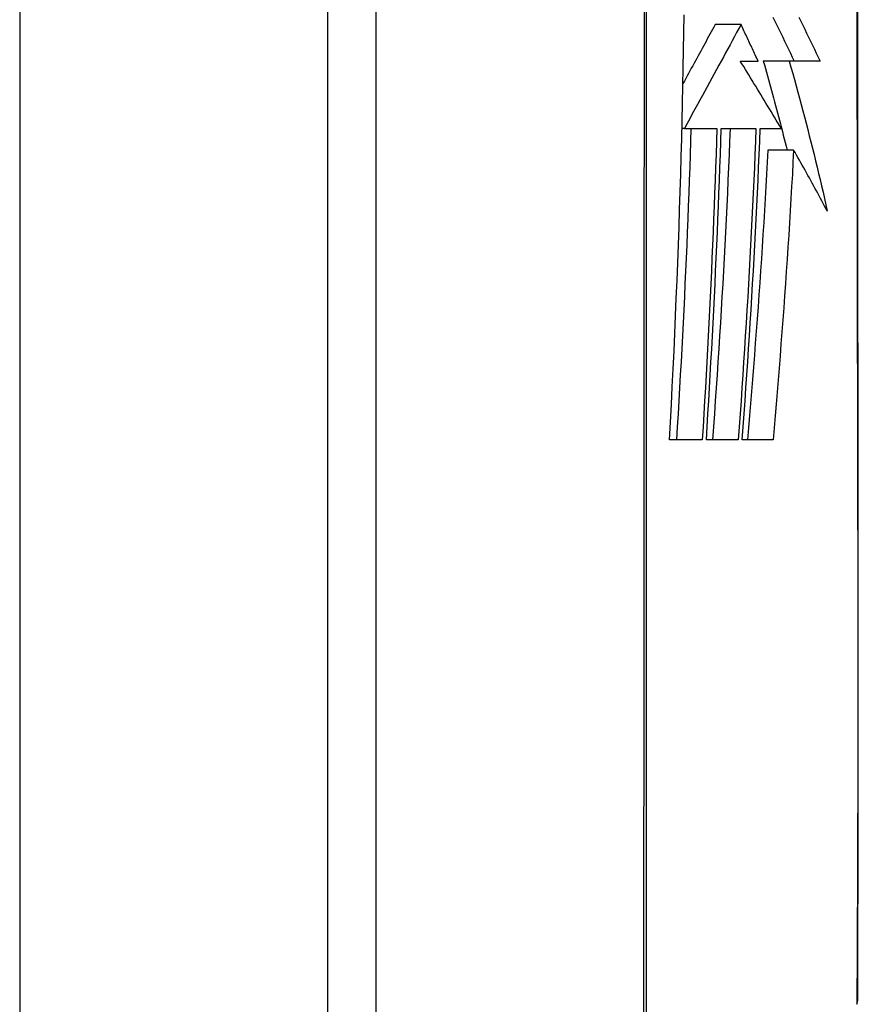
# Model space of a CAD drawing. Header units: inches. Extents: x 19 to 446, y 48 to 210.
# Tile 107 of 256: x 130.165 to 130.434, y 138.949 to 139.266. Entities that reach past the tile are written whole.
import ezdxf

# ---------------------------------------------------------------- set-up
doc = ezdxf.new("R2010")
doc.units = ezdxf.units.IN
doc.header["$MEASUREMENT"] = 0
doc.layers.add('Visible Edges(ANSI)', color=7, linetype='Continuous', lineweight=25)
doc.layers.add('Visible Tangent Edges(ANSI)', color=7, linetype='Continuous', lineweight=25)

msp = doc.modelspace()

# ---------------------------------------------------------------- linework, layer by layer
at = {"layer": 'Visible Edges(ANSI)'}
for p, q in [((130.26361, 140.63128), (130.26361, 110.91128)), ((130.27936, 138.87759), (130.27936, 139.73496)), ((130.39673, 139.26469), (130.38839, 139.26469)), ((130.39648, 139.25297), (130.40221, 139.25297)), ((130.41223, 139.25298), (130.4039, 139.25298)), ((130.42217, 139.25297), (130.41223, 139.25298)), ((130.3785, 139.23128), (130.37772, 139.23128)), ((130.3785, 139.23128), (130.3785, 139.23128)), ((130.3785, 139.23128), (130.38894, 139.23128)), ((130.39035, 139.23128), (130.40152, 139.23128)), ((130.40291, 139.23128), (130.40961, 139.23128)), ((130.41365, 139.22434), (130.40533, 139.22434)), ((130.38426, 139.13112), (130.37376, 139.13112)), ((130.39583, 139.13112), (130.38557, 139.13112)), ((130.40703, 139.13112), (130.39709, 139.13112))]:
    msp.add_line(p, q, dxfattribs=at)
at = {"layer": 'Visible Edges(ANSI)', "flags": 128}
for points in [[(130.43428, 138.95108), (130.43428, 138.95151), (130.43428, 138.9528), (130.43429, 138.95494), (130.4343, 138.95792), (130.43431, 138.96172), (130.43432, 138.96636), (130.43434, 138.97184), (130.43435, 138.97813), (130.43437, 138.98522), (130.43438, 138.9931), (130.4344, 139.00171), (130.43442, 139.01103), (130.43443, 139.02104), (130.43445, 139.03173), (130.43446, 139.0431), (130.43447, 139.05509), (130.43446, 139.06769), (130.43445, 139.08086), (130.43443, 139.09459), (130.43442, 139.1088), (130.4344, 139.1235), (130.43438, 139.13869), (130.43437, 139.15432), (130.43435, 139.17035), (130.43434, 139.1867), (130.43432, 139.20333), (130.43431, 139.22016), (130.4343, 139.23714), (130.43429, 139.25428), (130.43428, 139.2716)], [(130.37376, 139.13112), (130.37406, 139.13681), (130.37435, 139.1425), (130.37462, 139.1482), (130.3749, 139.15389), (130.37516, 139.15959), (130.37542, 139.16529), (130.37566, 139.17099), (130.3759, 139.17669), (130.37613, 139.18239), (130.37635, 139.18809), (130.37657, 139.19379), (130.37677, 139.19949), (130.37696, 139.20519), (130.37715, 139.21088), (130.37732, 139.21657), (130.37748, 139.22226), (130.37764, 139.22796), (130.37778, 139.23365), (130.37791, 139.23934), (130.37804, 139.24504), (130.37815, 139.25074), (130.37825, 139.25645), (130.37834, 139.26216), (130.37842, 139.26786)], [(130.40698, 139.26713), (130.40761, 139.26584), (130.40825, 139.26455), (130.40888, 139.26326), (130.40951, 139.26197), (130.41013, 139.26068), (130.41076, 139.2594), (130.41138, 139.25811), (130.412, 139.25682), (130.41262, 139.25554), (130.41323, 139.25426), (130.41384, 139.25298)], [(130.41531, 139.26712), (130.41595, 139.26584), (130.41658, 139.26455), (130.41721, 139.26326), (130.41784, 139.26197), (130.41847, 139.26068), (130.4191, 139.25939), (130.41972, 139.2581), (130.42033, 139.25681), (130.42095, 139.25553), (130.42156, 139.25425), (130.42217, 139.25297)], [(130.38839, 139.26469), (130.38797, 139.26392), (130.38756, 139.26316), (130.38714, 139.26239), (130.38672, 139.26162), (130.3863, 139.26085), (130.38588, 139.26007), (130.38546, 139.2593), (130.38503, 139.25852), (130.38461, 139.25775), (130.38418, 139.25697), (130.38376, 139.25619), (130.38333, 139.2554), (130.3829, 139.25462), (130.38247, 139.25383), (130.38204, 139.25303), (130.38161, 139.25224), (130.38117, 139.25144), (130.38073, 139.25063), (130.38029, 139.24983), (130.37985, 139.24901), (130.3794, 139.2482), (130.37895, 139.24738), (130.3785, 139.24655), (130.37805, 139.24572)], [(130.39673, 139.26469), (130.39603, 139.2634), (130.39532, 139.26211), (130.39462, 139.26082), (130.39391, 139.25952), (130.3932, 139.25821), (130.39249, 139.25691), (130.39177, 139.25559), (130.39105, 139.25427), (130.39032, 139.25294), (130.38959, 139.2516), (130.38885, 139.25025), (130.38811, 139.24889), (130.38736, 139.24751), (130.3866, 139.24612), (130.38584, 139.24472), (130.38506, 139.2433), (130.38428, 139.24187), (130.38349, 139.24042), (130.38268, 139.23895), (130.38187, 139.23746), (130.38105, 139.23595), (130.38021, 139.23441), (130.37936, 139.23286), (130.3785, 139.23128)], [(130.40221, 139.25297), (130.40199, 139.25346), (130.40176, 139.25394), (130.40154, 139.25443), (130.40131, 139.25492), (130.40108, 139.25541), (130.40085, 139.2559), (130.40063, 139.25639), (130.4004, 139.25688), (130.40017, 139.25737), (130.39994, 139.25786), (130.39971, 139.25835), (130.39949, 139.25884), (130.39926, 139.25932), (130.39903, 139.25981), (130.3988, 139.2603), (130.39857, 139.26079), (130.39834, 139.26128), (130.39811, 139.26177), (130.39788, 139.26226), (130.39765, 139.26274), (130.39742, 139.26323), (130.39719, 139.26372), (130.39696, 139.26421), (130.39673, 139.26469)], [(130.40961, 139.23128), (130.40907, 139.23219), (130.40854, 139.23309), (130.408, 139.234), (130.40746, 139.2349), (130.40692, 139.23581), (130.40638, 139.23672), (130.40584, 139.23762), (130.40529, 139.23853), (130.40475, 139.23944), (130.4042, 139.24035), (130.40365, 139.24125), (130.4031, 139.24216), (130.40255, 139.24307), (130.402, 139.24397), (130.40145, 139.24488), (130.4009, 139.24578), (130.40035, 139.24668), (130.39979, 139.24758), (130.39924, 139.24849), (130.39869, 139.24938), (130.39814, 139.25028), (130.39758, 139.25118), (130.39703, 139.25207), (130.39648, 139.25297)], [(130.4039, 139.25298), (130.40423, 139.25179), (130.40457, 139.25061), (130.4049, 139.24942), (130.40523, 139.24823), (130.40556, 139.24705), (130.40589, 139.24586), (130.40622, 139.24467), (130.40654, 139.24348), (130.40687, 139.24229), (130.40719, 139.2411), (130.40751, 139.2399), (130.40783, 139.23871), (130.40815, 139.23752), (130.40847, 139.23632), (130.40879, 139.23512), (130.4091, 139.23393), (130.40941, 139.23273), (130.40972, 139.23153), (130.41003, 139.23034), (130.41034, 139.22914), (130.41065, 139.22794), (130.41095, 139.22674), (130.41125, 139.22554), (130.41155, 139.22434)], [(130.41223, 139.25298), (130.41279, 139.25099), (130.41335, 139.24899), (130.4139, 139.247), (130.41445, 139.245), (130.415, 139.243), (130.41554, 139.241), (130.41608, 139.239), (130.41661, 139.23699), (130.41714, 139.23498), (130.41767, 139.23297), (130.41819, 139.23096), (130.4187, 139.22895), (130.41922, 139.22693), (130.41972, 139.22492), (130.42022, 139.2229), (130.42072, 139.22088), (130.42121, 139.21886), (130.42169, 139.21684), (130.42217, 139.21481), (130.42264, 139.21279), (130.42311, 139.21077), (130.42357, 139.20874), (130.42402, 139.20671), (130.42447, 139.20468)], [(130.38061, 139.23128), (130.38049, 139.22711), (130.38035, 139.22294), (130.38021, 139.21877), (130.38007, 139.2146), (130.37992, 139.21043), (130.37976, 139.20627), (130.37959, 139.2021), (130.37943, 139.19793), (130.37925, 139.19376), (130.37907, 139.18959), (130.37888, 139.18541), (130.37869, 139.18124), (130.37849, 139.17706), (130.37829, 139.17288), (130.37808, 139.1687), (130.37786, 139.16453), (130.37765, 139.16035), (130.37742, 139.15617), (130.37719, 139.15199), (130.37696, 139.14782), (130.37672, 139.14364), (130.37648, 139.13947), (130.37623, 139.13529), (130.37598, 139.13112)], [(130.38894, 139.23128), (130.38881, 139.22711), (130.38868, 139.22294), (130.38854, 139.21876), (130.38839, 139.21459), (130.38824, 139.21042), (130.38808, 139.20624), (130.38791, 139.20206), (130.38774, 139.19789), (130.38756, 139.19371), (130.38738, 139.18953), (130.38719, 139.18535), (130.38699, 139.18118), (130.38679, 139.177), (130.38659, 139.17282), (130.38638, 139.16865), (130.38616, 139.16448), (130.38594, 139.1603), (130.38571, 139.15613), (130.38548, 139.15196), (130.38525, 139.14779), (130.38501, 139.14362), (130.38476, 139.13945), (130.38452, 139.13528), (130.38426, 139.13112)], [(130.38557, 139.13112), (130.38583, 139.13528), (130.38608, 139.13945), (130.38633, 139.14361), (130.38658, 139.14778), (130.38682, 139.15195), (130.38705, 139.15612), (130.38728, 139.16029), (130.38751, 139.16446), (130.38773, 139.16863), (130.38794, 139.1728), (130.38815, 139.17698), (130.38836, 139.18115), (130.38856, 139.18533), (130.38875, 139.1895), (130.38894, 139.19368), (130.38912, 139.19786), (130.3893, 139.20204), (130.38947, 139.20622), (130.38963, 139.2104), (130.38979, 139.21457), (130.38994, 139.21875), (130.39008, 139.22293), (130.39022, 139.2271), (130.39035, 139.23128)], [(130.39319, 139.23128), (130.39303, 139.22711), (130.39287, 139.22294), (130.3927, 139.21877), (130.39252, 139.21461), (130.39233, 139.21044), (130.39214, 139.20627), (130.39194, 139.20211), (130.39173, 139.19794), (130.39151, 139.19377), (130.39129, 139.1896), (130.39106, 139.18542), (130.39083, 139.18125), (130.39059, 139.17707), (130.39034, 139.17289), (130.39009, 139.16872), (130.38983, 139.16454), (130.38956, 139.16036), (130.38929, 139.15618), (130.38902, 139.152), (130.38874, 139.14782), (130.38845, 139.14364), (130.38816, 139.13946), (130.38786, 139.13529), (130.38756, 139.13112)], [(130.40152, 139.23128), (130.40136, 139.22711), (130.40119, 139.22294), (130.40102, 139.21877), (130.40083, 139.21461), (130.40065, 139.21044), (130.40045, 139.20626), (130.40025, 139.20209), (130.40003, 139.19792), (130.39982, 139.19374), (130.39959, 139.18956), (130.39936, 139.18538), (130.39912, 139.1812), (130.39888, 139.17702), (130.39863, 139.17284), (130.39837, 139.16867), (130.39811, 139.16449), (130.39784, 139.16031), (130.39757, 139.15613), (130.39729, 139.15196), (130.39701, 139.14779), (130.39672, 139.14362), (130.39643, 139.13945), (130.39613, 139.13528), (130.39583, 139.13112)], [(130.39709, 139.13112), (130.3974, 139.13529), (130.39771, 139.13946), (130.39801, 139.14364), (130.3983, 139.14782), (130.39859, 139.152), (130.39887, 139.15618), (130.39915, 139.16036), (130.39943, 139.16454), (130.39969, 139.16872), (130.39996, 139.1729), (130.40021, 139.17708), (130.40046, 139.18126), (130.4007, 139.18543), (130.40094, 139.1896), (130.40117, 139.19377), (130.40139, 139.19794), (130.40161, 139.20211), (130.40181, 139.20628), (130.40202, 139.21044), (130.40221, 139.21461), (130.4024, 139.21877), (130.40257, 139.22294), (130.40275, 139.22711), (130.40291, 139.23128)], [(130.40533, 139.22434), (130.40513, 139.22044), (130.40493, 139.21655), (130.40471, 139.21266), (130.40449, 139.20878), (130.40426, 139.20489), (130.40403, 139.201), (130.40379, 139.19712), (130.40354, 139.19324), (130.40328, 139.18936), (130.40302, 139.18547), (130.40275, 139.18159), (130.40248, 139.17772), (130.4022, 139.17384), (130.40192, 139.16996), (130.40163, 139.16608), (130.40133, 139.1622), (130.40103, 139.15832), (130.40072, 139.15444), (130.40041, 139.15055), (130.40009, 139.14667), (130.39977, 139.14278), (130.39944, 139.13889), (130.39911, 139.135), (130.39878, 139.13112)], [(130.41365, 139.22434), (130.41345, 139.22043), (130.41324, 139.21652), (130.41302, 139.21262), (130.41279, 139.20871), (130.41256, 139.2048), (130.41232, 139.20089), (130.41208, 139.19698), (130.41182, 139.19308), (130.41156, 139.18917), (130.4113, 139.18527), (130.41103, 139.18137), (130.41075, 139.17747), (130.41046, 139.17358), (130.41017, 139.16969), (130.40988, 139.1658), (130.40958, 139.16193), (130.40927, 139.15805), (130.40897, 139.15418), (130.40865, 139.15032), (130.40833, 139.14646), (130.40801, 139.14262), (130.40769, 139.13877), (130.40736, 139.13494), (130.40703, 139.13112)], [(130.42447, 139.20468), (130.42404, 139.20551), (130.4236, 139.20633), (130.42317, 139.20715), (130.42273, 139.20797), (130.42229, 139.20879), (130.42185, 139.20961), (130.42141, 139.21044), (130.42096, 139.21126), (130.42052, 139.21208), (130.42007, 139.2129), (130.41962, 139.21372), (130.41917, 139.21454), (130.41871, 139.21536), (130.41826, 139.21618), (130.4178, 139.217), (130.41735, 139.21782), (130.41689, 139.21864), (130.41643, 139.21945), (130.41597, 139.22027), (130.4155, 139.22108), (130.41504, 139.2219), (130.41458, 139.22271), (130.41411, 139.22352), (130.41365, 139.22434)]]:
    msp.add_lwpolyline(points, dxfattribs=at)
at = {"layer": 'Visible Edges(ANSI)'}
msp.add_arc((130.42936, 138.95109), 0.00492, 340.71, 359.8269, dxfattribs=at)
at = {"layer": 'Visible Tangent Edges(ANSI)'}
for p, q in [((130.16461, 140.63128), (130.16461, 110.91128)), ((130.3785, 139.23128), (130.37772, 139.23128))]:
    msp.add_line(p, q, dxfattribs=at)
at = {"layer": 'Visible Tangent Edges(ANSI)', "flags": 128}
for points in [[(130.36546, 139.51357), (130.36547, 139.47905), (130.36549, 139.44442), (130.3655, 139.4097), (130.36551, 139.37496), (130.36551, 139.34022), (130.36552, 139.30549), (130.36551, 139.27078), (130.36551, 139.23607), (130.3655, 139.20141), (130.36549, 139.16684), (130.36547, 139.13238), (130.36545, 139.09809), (130.36543, 139.06396), (130.36541, 139.03002), (130.36539, 138.99629), (130.36536, 138.96282), (130.36534, 138.92961), (130.36531, 138.89669)], [(130.3663, 138.89794), (130.3663, 138.93073), (130.3663, 138.96382), (130.36629, 138.99718), (130.36629, 139.03078), (130.36629, 139.06462), (130.36628, 139.09864), (130.36628, 139.13283), (130.36627, 139.16719), (130.36627, 139.20168), (130.36627, 139.23625), (130.36627, 139.27087), (130.36627, 139.30549), (130.36627, 139.34013), (130.36627, 139.37478), (130.36627, 139.40944), (130.36627, 139.44406), (130.36628, 139.4786), (130.36628, 139.51302)], [(130.43424, 139.50203), (130.43421, 139.48442), (130.43417, 139.4662), (130.43414, 139.44742), (130.43411, 139.42813), (130.43408, 139.40842), (130.43405, 139.3884), (130.43403, 139.36812), (130.43402, 139.34763), (130.43401, 139.32699), (130.434, 139.30625), (130.43401, 139.28547), (130.43402, 139.26478), (130.43403, 139.24426), (130.43405, 139.22396), (130.43408, 139.20394), (130.43411, 139.18428), (130.43414, 139.16503), (130.43417, 139.14625), (130.43421, 139.12802), (130.43424, 139.11044), (130.43428, 139.09356), (130.43431, 139.0774)], [(130.43431, 139.0774), (130.43431, 139.0754), (130.43432, 139.0734), (130.43432, 139.07142), (130.43432, 139.06945), (130.43432, 139.06749), (130.43433, 139.06555), (130.43433, 139.06361), (130.43433, 139.06169), (130.43433, 139.05979), (130.43433, 139.05789), (130.43433, 139.05601), (130.43433, 139.05415), (130.43433, 139.05229), (130.43433, 139.05045), (130.43433, 139.04863), (130.43433, 139.04682), (130.43433, 139.04502), (130.43433, 139.04323), (130.43432, 139.04146), (130.43432, 139.0397), (130.43432, 139.03796), (130.43432, 139.03623), (130.43431, 139.03452), (130.43431, 139.03282)], [(130.43431, 139.03282), (130.43429, 139.0263), (130.43428, 139.02002), (130.43426, 139.01397), (130.43424, 139.00816), (130.43422, 139.0026), (130.43421, 138.99729), (130.43419, 138.99223), (130.43417, 138.98744), (130.43416, 138.98291), (130.43414, 138.97866), (130.43412, 138.97468), (130.43411, 138.97098), (130.43409, 138.96757), (130.43408, 138.96445), (130.43407, 138.96162), (130.43405, 138.95909), (130.43404, 138.95684), (130.43403, 138.95489), (130.43402, 138.95324), (130.43402, 138.95189), (130.43401, 138.95083), (130.43401, 138.95008), (130.434, 138.94962), (130.434, 138.94947)]]:
    msp.add_lwpolyline(points, dxfattribs=at)

doc.saveas('drawing.dxf')
